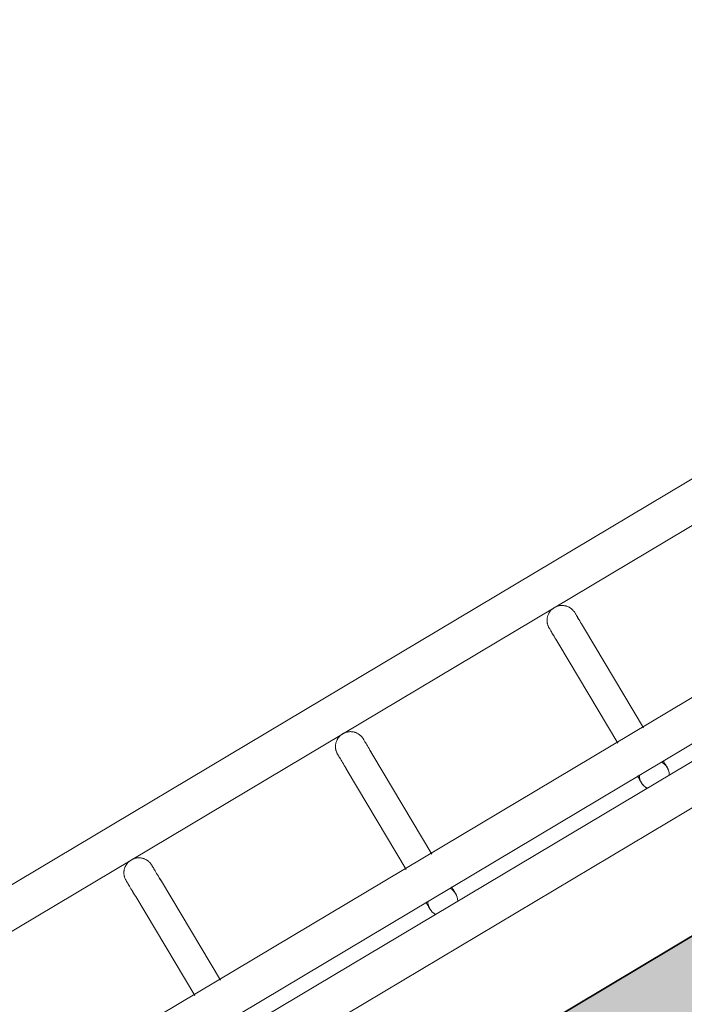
# Model space of a CAD drawing. Header units: metres. Extents: x 127444 to 127966, y 464485 to 464708.
# Tile 64 of 256: x 127918.685 to 127918.818, y 464646.85 to 464647.047. Entities that reach past the tile are written whole.
import ezdxf

# ---------------------------------------------------------------- set-up
doc = ezdxf.new("R2010")
doc.units = ezdxf.units.M
for name, color, linetype, lineweight in [('A-FLOR-HRAL', 11, 'Continuous', 9), ('B-WE-VH-VERHARDING_BETONSTRAATSTEEN-A-200', 8, 'Continuous', 9), ('N-WE-VH-VERHARDING_BETON-A', 252, 'Continuous', 18), ('N-WE-VH-VERHARDING_BETON-G', 252, 'Continuous', 35), ('S-BEAM', 12, 'Continuous', 9)]:
    doc.layers.add(name, color=color, linetype=linetype, lineweight=lineweight)

# ---------------------------------------------------------------- blocks, each defined once
blk = doc.blocks.new('34_22_B_BNP_Hekwerk_Integra_Schuinkort_laag - Integra_Schuin_1000-4860192--2_00_00')
at = {"layer": 'A-FLOR-HRAL'}
for p, q in [((276.71, 47.13), (-1956.09, 47.13)), ((-1956.09, 39.13), (276.71, 39.13)), ((276.98, 9.5), (-1956.09, 9.5)), ((-1956.09, 1.5), (276.98, 1.5)), ((276.98, -1.51), (-1956.09, -1.51)), ((-1956.09, -9.51), (276.98, -9.51))]:
    blk.add_line(p, q, dxfattribs=at)
at = {"layer": 'S-BEAM'}
for p, q in [((-1297.62, 32.34), (-1297.62, 9.25)), ((-1297.62, 32.34), (-1297.62, 9.25)), ((-1297.62, 32.34), (-1297.62, 9.25)), ((-1297.62, 32.34), (-1297.62, 9.25)), ((-1291.62, 9.24), (-1291.62, 32.34)), ((-1291.62, 9.24), (-1291.62, 32.34)), ((-1291.62, 9.24), (-1291.62, 32.34)), ((-1291.62, 9.24), (-1291.62, 32.34)), ((-1248.22, 32.34), (-1248.22, 9.24)), ((-1248.22, 32.34), (-1248.22, 9.24)), ((-1248.22, 32.34), (-1248.22, 9.24)), ((-1248.22, 32.34), (-1248.22, 9.24)), ((-1242.22, 9.24), (-1242.22, 32.34)), ((-1242.22, 9.24), (-1242.22, 32.34)), ((-1242.22, 9.24), (-1242.22, 32.34)), ((-1242.22, 9.24), (-1242.22, 32.34)), ((-1198.82, 32.34), (-1198.82, 9.23)), ((-1198.82, 32.34), (-1198.82, 9.23)), ((-1198.82, 32.34), (-1198.82, 9.23)), ((-1198.82, 32.34), (-1198.82, 9.23)), ((-1192.82, 9.23), (-1192.82, 32.34)), ((-1192.82, 9.23), (-1192.82, 32.34)), ((-1192.82, 9.23), (-1192.82, 32.34)), ((-1192.82, 9.23), (-1192.82, 32.34))]:
    blk.add_line(p, q, dxfattribs=at)
at = {"layer": 'S-BEAM', "flags": 128}
for points in [[(-1297.62, 36.13), (-1297.62, 36.25), (-1297.61, 36.36), (-1297.6, 36.48), (-1297.58, 36.6), (-1297.56, 36.72), (-1297.54, 36.84), (-1297.51, 36.95), (-1297.47, 37.07), (-1297.43, 37.18), (-1297.39, 37.29), (-1297.34, 37.4), (-1297.28, 37.51), (-1297.23, 37.62), (-1297.16, 37.72), (-1297.1, 37.82), (-1297.03, 37.92), (-1296.96, 38.01), (-1296.88, 38.1), (-1296.8, 38.19), (-1296.71, 38.28), (-1296.63, 38.36), (-1296.53, 38.44), (-1296.44, 38.51), (-1296.34, 38.58), (-1296.24, 38.65), (-1296.14, 38.71), (-1296.04, 38.77), (-1295.93, 38.83), (-1295.82, 38.88), (-1295.71, 38.92), (-1295.6, 38.96), (-1295.48, 39), (-1295.37, 39.03), (-1295.25, 39.06), (-1295.13, 39.08), (-1295.01, 39.1), (-1294.89, 39.11), (-1294.78, 39.12), (-1294.66, 39.12), (-1294.54, 39.12), (-1294.42, 39.12), (-1294.3, 39.11), (-1294.18, 39.09), (-1294.06, 39.07), (-1293.94, 39.05), (-1293.82, 39.02), (-1293.71, 38.98), (-1293.6, 38.94), (-1293.48, 38.9), (-1293.37, 38.85), (-1293.27, 38.8), (-1293.16, 38.74), (-1293.06, 38.68), (-1292.96, 38.62), (-1292.86, 38.55), (-1292.76, 38.48), (-1292.67, 38.4), (-1292.58, 38.32), (-1292.49, 38.24), (-1292.41, 38.15), (-1292.33, 38.06), (-1292.26, 37.97), (-1292.18, 37.87), (-1292.12, 37.77), (-1292.05, 37.67), (-1291.99, 37.57), (-1291.94, 37.46), (-1291.89, 37.35), (-1291.84, 37.24), (-1291.8, 37.13), (-1291.76, 37.02), (-1291.72, 36.9), (-1291.7, 36.78), (-1291.67, 36.67), (-1291.65, 36.55), (-1291.64, 36.43), (-1291.63, 36.31), (-1291.62, 36.19), (-1291.62, 36.13)], [(-1297.58, 36.6), (-1297.56, 36.72), (-1297.54, 36.84), (-1297.51, 36.95), (-1297.47, 37.07), (-1297.43, 37.18), (-1297.39, 37.29), (-1297.34, 37.4), (-1297.28, 37.51), (-1297.23, 37.62), (-1297.16, 37.72), (-1297.1, 37.82), (-1297.03, 37.92), (-1296.96, 38.01), (-1296.88, 38.1), (-1296.8, 38.19), (-1296.71, 38.28), (-1296.63, 38.36), (-1296.53, 38.44), (-1296.44, 38.51), (-1296.34, 38.58), (-1296.24, 38.65), (-1296.14, 38.71), (-1296.04, 38.77), (-1295.93, 38.83), (-1295.82, 38.88), (-1295.71, 38.92), (-1295.6, 38.96), (-1295.48, 39), (-1295.37, 39.03), (-1295.25, 39.06), (-1295.13, 39.08), (-1295.01, 39.1), (-1294.89, 39.11), (-1294.78, 39.12), (-1294.66, 39.12), (-1294.54, 39.12), (-1294.42, 39.12), (-1294.3, 39.11), (-1294.18, 39.09), (-1294.06, 39.07), (-1293.94, 39.05), (-1293.82, 39.02), (-1293.71, 38.98), (-1293.6, 38.94), (-1293.48, 38.9), (-1293.37, 38.85), (-1293.27, 38.8), (-1293.16, 38.74), (-1293.06, 38.68), (-1292.96, 38.62), (-1292.86, 38.55), (-1292.76, 38.48), (-1292.67, 38.4), (-1292.58, 38.32), (-1292.49, 38.24), (-1292.41, 38.15), (-1292.33, 38.06), (-1292.26, 37.97), (-1292.18, 37.87), (-1292.12, 37.77), (-1292.05, 37.67), (-1291.99, 37.57), (-1291.94, 37.46), (-1291.89, 37.35), (-1291.84, 37.24), (-1291.8, 37.13), (-1291.76, 37.02), (-1291.72, 36.9), (-1291.7, 36.78), (-1291.67, 36.67), (-1291.65, 36.55), (-1291.64, 36.43), (-1291.63, 36.31), (-1291.62, 36.19), (-1291.62, 36.13)], [(-1248.22, 36.13), (-1248.22, 36.25), (-1248.21, 36.36), (-1248.2, 36.48), (-1248.18, 36.6), (-1248.16, 36.72), (-1248.14, 36.84), (-1248.11, 36.95), (-1248.07, 37.07), (-1248.03, 37.18), (-1247.99, 37.29), (-1247.94, 37.4), (-1247.88, 37.51), (-1247.83, 37.62), (-1247.77, 37.72), (-1247.7, 37.82), (-1247.63, 37.92), (-1247.56, 38.01), (-1247.48, 38.1), (-1247.4, 38.19), (-1247.31, 38.28), (-1247.23, 38.36), (-1247.13, 38.44), (-1247.04, 38.51), (-1246.94, 38.58), (-1246.84, 38.65), (-1246.74, 38.71), (-1246.64, 38.77), (-1246.53, 38.83), (-1246.42, 38.88), (-1246.31, 38.92), (-1246.2, 38.96), (-1246.08, 39), (-1245.97, 39.03), (-1245.85, 39.06), (-1245.73, 39.08), (-1245.61, 39.1), (-1245.5, 39.11), (-1245.38, 39.12), (-1245.26, 39.12), (-1245.14, 39.12), (-1245.02, 39.12), (-1244.9, 39.11), (-1244.78, 39.09), (-1244.66, 39.07), (-1244.54, 39.05), (-1244.43, 39.02), (-1244.31, 38.98), (-1244.2, 38.94), (-1244.08, 38.9), (-1243.97, 38.85), (-1243.87, 38.8), (-1243.76, 38.74), (-1243.66, 38.68), (-1243.56, 38.62), (-1243.46, 38.55), (-1243.36, 38.48), (-1243.27, 38.4), (-1243.18, 38.32), (-1243.09, 38.24), (-1243.01, 38.15), (-1242.93, 38.06), (-1242.86, 37.97), (-1242.78, 37.87), (-1242.72, 37.77), (-1242.65, 37.67), (-1242.59, 37.57), (-1242.54, 37.46), (-1242.49, 37.35), (-1242.44, 37.24), (-1242.4, 37.13), (-1242.36, 37.02), (-1242.33, 36.9), (-1242.3, 36.78), (-1242.27, 36.67), (-1242.25, 36.55), (-1242.24, 36.43), (-1242.23, 36.31), (-1242.22, 36.19), (-1242.22, 36.13)], [(-1248.18, 36.6), (-1248.16, 36.72), (-1248.14, 36.84), (-1248.11, 36.95), (-1248.07, 37.07), (-1248.03, 37.18), (-1247.99, 37.29), (-1247.94, 37.4), (-1247.88, 37.51), (-1247.83, 37.62), (-1247.77, 37.72), (-1247.7, 37.82), (-1247.63, 37.92), (-1247.56, 38.01), (-1247.48, 38.1), (-1247.4, 38.19), (-1247.31, 38.28), (-1247.23, 38.36), (-1247.13, 38.44), (-1247.04, 38.51), (-1246.94, 38.58), (-1246.84, 38.65), (-1246.74, 38.71), (-1246.64, 38.77), (-1246.53, 38.83), (-1246.42, 38.88), (-1246.31, 38.92), (-1246.2, 38.96), (-1246.08, 39), (-1245.97, 39.03), (-1245.85, 39.06), (-1245.73, 39.08), (-1245.61, 39.1), (-1245.5, 39.11), (-1245.38, 39.12), (-1245.26, 39.12), (-1245.14, 39.12), (-1245.02, 39.12), (-1244.9, 39.11), (-1244.78, 39.09), (-1244.66, 39.07), (-1244.54, 39.05), (-1244.43, 39.02), (-1244.31, 38.98), (-1244.2, 38.94), (-1244.08, 38.9), (-1243.97, 38.85), (-1243.87, 38.8), (-1243.76, 38.74), (-1243.66, 38.68), (-1243.56, 38.62), (-1243.46, 38.55), (-1243.36, 38.48), (-1243.27, 38.4), (-1243.18, 38.32), (-1243.09, 38.24), (-1243.01, 38.15), (-1242.93, 38.06), (-1242.86, 37.97), (-1242.78, 37.87), (-1242.72, 37.77), (-1242.65, 37.67), (-1242.59, 37.57), (-1242.54, 37.46), (-1242.49, 37.35), (-1242.44, 37.24), (-1242.4, 37.13), (-1242.36, 37.02), (-1242.33, 36.9), (-1242.3, 36.78), (-1242.27, 36.67), (-1242.25, 36.55), (-1242.24, 36.43), (-1242.23, 36.31), (-1242.22, 36.19), (-1242.22, 36.13)], [(-1198.82, 36.13), (-1198.82, 36.25), (-1198.81, 36.36), (-1198.8, 36.48), (-1198.79, 36.6), (-1198.76, 36.72), (-1198.74, 36.84), (-1198.71, 36.95), (-1198.67, 37.07), (-1198.63, 37.18), (-1198.59, 37.29), (-1198.54, 37.4), (-1198.48, 37.51), (-1198.43, 37.62), (-1198.37, 37.72), (-1198.3, 37.82), (-1198.23, 37.92), (-1198.16, 38.01), (-1198.08, 38.1), (-1198, 38.19), (-1197.91, 38.28), (-1197.83, 38.36), (-1197.74, 38.44), (-1197.64, 38.51), (-1197.54, 38.58), (-1197.44, 38.65), (-1197.34, 38.71), (-1197.24, 38.77), (-1197.13, 38.83), (-1197.02, 38.88), (-1196.91, 38.92), (-1196.8, 38.96), (-1196.68, 39), (-1196.57, 39.03), (-1196.45, 39.06), (-1196.33, 39.08), (-1196.22, 39.1), (-1196.1, 39.11), (-1195.98, 39.12), (-1195.86, 39.12), (-1195.74, 39.12), (-1195.62, 39.12), (-1195.5, 39.11), (-1195.38, 39.09), (-1195.26, 39.07), (-1195.14, 39.05), (-1195.03, 39.02), (-1194.91, 38.98), (-1194.8, 38.94), (-1194.69, 38.9), (-1194.58, 38.85), (-1194.47, 38.8), (-1194.36, 38.74), (-1194.26, 38.68), (-1194.16, 38.62), (-1194.06, 38.55), (-1193.96, 38.48), (-1193.87, 38.4), (-1193.78, 38.32), (-1193.69, 38.24), (-1193.61, 38.15), (-1193.53, 38.06), (-1193.46, 37.97), (-1193.38, 37.87), (-1193.32, 37.77), (-1193.25, 37.67), (-1193.19, 37.57), (-1193.14, 37.46), (-1193.09, 37.35), (-1193.04, 37.24), (-1193, 37.13), (-1192.96, 37.02), (-1192.93, 36.9), (-1192.9, 36.78), (-1192.87, 36.67), (-1192.85, 36.55), (-1192.84, 36.43), (-1192.83, 36.31), (-1192.82, 36.19), (-1192.82, 36.13)], [(-1198.79, 36.6), (-1198.76, 36.72), (-1198.74, 36.84), (-1198.71, 36.95), (-1198.67, 37.07), (-1198.63, 37.18), (-1198.59, 37.29), (-1198.54, 37.4), (-1198.48, 37.51), (-1198.43, 37.62), (-1198.37, 37.72), (-1198.3, 37.82), (-1198.23, 37.92), (-1198.16, 38.01), (-1198.08, 38.1), (-1198, 38.19), (-1197.91, 38.28), (-1197.83, 38.36), (-1197.74, 38.44), (-1197.64, 38.51), (-1197.54, 38.58), (-1197.44, 38.65), (-1197.34, 38.71), (-1197.24, 38.77), (-1197.13, 38.83), (-1197.02, 38.88), (-1196.91, 38.92), (-1196.8, 38.96), (-1196.68, 39), (-1196.57, 39.03), (-1196.45, 39.06), (-1196.33, 39.08), (-1196.22, 39.1), (-1196.1, 39.11), (-1195.98, 39.12), (-1195.86, 39.12), (-1195.74, 39.12), (-1195.62, 39.12), (-1195.5, 39.11), (-1195.38, 39.09), (-1195.26, 39.07), (-1195.14, 39.05), (-1195.03, 39.02), (-1194.91, 38.98), (-1194.8, 38.94), (-1194.69, 38.9), (-1194.58, 38.85), (-1194.47, 38.8), (-1194.36, 38.74), (-1194.26, 38.68), (-1194.16, 38.62), (-1194.06, 38.55), (-1193.96, 38.48), (-1193.87, 38.4), (-1193.78, 38.32), (-1193.69, 38.24), (-1193.61, 38.15), (-1193.53, 38.06), (-1193.46, 37.97), (-1193.38, 37.87), (-1193.32, 37.77), (-1193.25, 37.67), (-1193.19, 37.57), (-1193.14, 37.46), (-1193.09, 37.35), (-1193.04, 37.24), (-1193, 37.13), (-1192.96, 37.02), (-1192.93, 36.9), (-1192.9, 36.78), (-1192.87, 36.67), (-1192.85, 36.55), (-1192.84, 36.43), (-1192.83, 36.31), (-1192.82, 36.19), (-1192.82, 36.13)], [(-1297.62, 32.34), (-1297.62, 32.75), (-1297.62, 33.15), (-1297.62, 33.52), (-1297.62, 33.87), (-1297.62, 34.2), (-1297.62, 34.5), (-1297.62, 34.78), (-1297.62, 35.03), (-1297.62, 35.26), (-1297.62, 35.46), (-1297.62, 35.64), (-1297.62, 35.78), (-1297.62, 35.91), (-1297.62, 36), (-1297.62, 36.07), (-1297.62, 36.11), (-1297.62, 36.13)], [(-1297.62, 36.13), (-1297.62, 36.11), (-1297.62, 36.07), (-1297.62, 36), (-1297.62, 35.91), (-1297.62, 35.79), (-1297.62, 35.64), (-1297.62, 35.46), (-1297.62, 35.26), (-1297.62, 35.04), (-1297.62, 34.78), (-1297.62, 34.51), (-1297.62, 34.2), (-1297.62, 33.88), (-1297.62, 33.53), (-1297.62, 33.16), (-1297.62, 32.76), (-1297.62, 32.34), (-1297.62, 32.34)], [(-1291.62, 32.34), (-1291.62, 32.75), (-1291.62, 33.15), (-1291.62, 33.52), (-1291.62, 33.87), (-1291.62, 34.2), (-1291.62, 34.5), (-1291.62, 34.78), (-1291.62, 35.03), (-1291.62, 35.26), (-1291.62, 35.46), (-1291.62, 35.64), (-1291.62, 35.78), (-1291.62, 35.91), (-1291.62, 36), (-1291.62, 36.07), (-1291.62, 36.11), (-1291.62, 36.13)], [(-1291.62, 36.13), (-1291.62, 36.11), (-1291.62, 36.07), (-1291.62, 36), (-1291.62, 35.91), (-1291.62, 35.79), (-1291.62, 35.64), (-1291.62, 35.46), (-1291.62, 35.26), (-1291.62, 35.04), (-1291.62, 34.78), (-1291.62, 34.51), (-1291.62, 34.2), (-1291.62, 33.88), (-1291.62, 33.53), (-1291.62, 33.16), (-1291.62, 32.76), (-1291.62, 32.34), (-1291.62, 32.34)], [(-1291.62, 33.52), (-1291.62, 33.87), (-1291.62, 34.2), (-1291.62, 34.5), (-1291.62, 34.78), (-1291.62, 35.03), (-1291.62, 35.26), (-1291.62, 35.46), (-1291.62, 35.64), (-1291.62, 35.78), (-1291.62, 35.91), (-1291.62, 36), (-1291.62, 36.07), (-1291.62, 36.11), (-1291.62, 36.13)], [(-1291.62, 36.13), (-1291.62, 36.11), (-1291.62, 36.07), (-1291.62, 36), (-1291.62, 35.91), (-1291.62, 35.79), (-1291.62, 35.64), (-1291.62, 35.46), (-1291.62, 35.26), (-1291.62, 35.04), (-1291.62, 34.78), (-1291.62, 34.51), (-1291.62, 34.2), (-1291.62, 33.88), (-1291.62, 33.53)], [(-1248.22, 32.34), (-1248.22, 32.75), (-1248.22, 33.15), (-1248.22, 33.52), (-1248.22, 33.87), (-1248.22, 34.2), (-1248.22, 34.5), (-1248.22, 34.78), (-1248.22, 35.03), (-1248.22, 35.26), (-1248.22, 35.46), (-1248.22, 35.64), (-1248.22, 35.78), (-1248.22, 35.91), (-1248.22, 36), (-1248.22, 36.07), (-1248.22, 36.11), (-1248.22, 36.13)], [(-1248.22, 36.13), (-1248.22, 36.11), (-1248.22, 36.07), (-1248.22, 36), (-1248.22, 35.91), (-1248.22, 35.79), (-1248.22, 35.64), (-1248.22, 35.46), (-1248.22, 35.26), (-1248.22, 35.04), (-1248.22, 34.78), (-1248.22, 34.51), (-1248.22, 34.2), (-1248.22, 33.88), (-1248.22, 33.53), (-1248.22, 33.16), (-1248.22, 32.76), (-1248.22, 32.34), (-1248.22, 32.34)], [(-1242.22, 32.34), (-1242.22, 32.75), (-1242.22, 33.15), (-1242.22, 33.52), (-1242.22, 33.87), (-1242.22, 34.2), (-1242.22, 34.5), (-1242.22, 34.78), (-1242.22, 35.03), (-1242.22, 35.26), (-1242.22, 35.46), (-1242.22, 35.64), (-1242.22, 35.78), (-1242.22, 35.91), (-1242.22, 36), (-1242.22, 36.07), (-1242.22, 36.11), (-1242.22, 36.13)], [(-1242.22, 36.13), (-1242.22, 36.11), (-1242.22, 36.07), (-1242.22, 36), (-1242.22, 35.91), (-1242.22, 35.79), (-1242.22, 35.64), (-1242.22, 35.46), (-1242.22, 35.26), (-1242.22, 35.04), (-1242.22, 34.78), (-1242.22, 34.51), (-1242.22, 34.2), (-1242.22, 33.88), (-1242.22, 33.53), (-1242.22, 33.16), (-1242.22, 32.76), (-1242.22, 32.34), (-1242.22, 32.34)], [(-1242.22, 33.52), (-1242.22, 33.87), (-1242.22, 34.2), (-1242.22, 34.5), (-1242.22, 34.78), (-1242.22, 35.03), (-1242.22, 35.26), (-1242.22, 35.46), (-1242.22, 35.64), (-1242.22, 35.78), (-1242.22, 35.91), (-1242.22, 36), (-1242.22, 36.07), (-1242.22, 36.11), (-1242.22, 36.13)], [(-1242.22, 36.13), (-1242.22, 36.11), (-1242.22, 36.07), (-1242.22, 36), (-1242.22, 35.91), (-1242.22, 35.79), (-1242.22, 35.64), (-1242.22, 35.46), (-1242.22, 35.26), (-1242.22, 35.04), (-1242.22, 34.78), (-1242.22, 34.51), (-1242.22, 34.2), (-1242.22, 33.88), (-1242.22, 33.53)], [(-1198.82, 32.34), (-1198.82, 32.75), (-1198.82, 33.15), (-1198.82, 33.52), (-1198.82, 33.87), (-1198.82, 34.2), (-1198.82, 34.5), (-1198.82, 34.78), (-1198.82, 35.03), (-1198.82, 35.26), (-1198.82, 35.46), (-1198.82, 35.64), (-1198.82, 35.78), (-1198.82, 35.91), (-1198.82, 36), (-1198.82, 36.07), (-1198.82, 36.11), (-1198.82, 36.13)], [(-1198.82, 36.13), (-1198.82, 36.11), (-1198.82, 36.07), (-1198.82, 36), (-1198.82, 35.91), (-1198.82, 35.79), (-1198.82, 35.64), (-1198.82, 35.46), (-1198.82, 35.26), (-1198.82, 35.04), (-1198.82, 34.78), (-1198.82, 34.51), (-1198.82, 34.2), (-1198.82, 33.88), (-1198.82, 33.53), (-1198.82, 33.16), (-1198.82, 32.76), (-1198.82, 32.34), (-1198.82, 32.34)], [(-1192.82, 32.34), (-1192.82, 32.75), (-1192.82, 33.15), (-1192.82, 33.52), (-1192.82, 33.87), (-1192.82, 34.2), (-1192.82, 34.5), (-1192.82, 34.78), (-1192.82, 35.03), (-1192.82, 35.26), (-1192.82, 35.46), (-1192.82, 35.64), (-1192.82, 35.78), (-1192.82, 35.91), (-1192.82, 36), (-1192.82, 36.07), (-1192.82, 36.11), (-1192.82, 36.13)], [(-1192.82, 36.13), (-1192.82, 36.11), (-1192.82, 36.07), (-1192.82, 36), (-1192.82, 35.91), (-1192.82, 35.79), (-1192.82, 35.64), (-1192.82, 35.46), (-1192.82, 35.26), (-1192.82, 35.04), (-1192.82, 34.78), (-1192.82, 34.51), (-1192.82, 34.2), (-1192.82, 33.88), (-1192.82, 33.53), (-1192.82, 33.16), (-1192.82, 32.76), (-1192.82, 32.34), (-1192.82, 32.34)], [(-1192.82, 33.52), (-1192.82, 33.87), (-1192.82, 34.2), (-1192.82, 34.5), (-1192.82, 34.78), (-1192.82, 35.03), (-1192.82, 35.26), (-1192.82, 35.46), (-1192.82, 35.64), (-1192.82, 35.78), (-1192.82, 35.91), (-1192.82, 36), (-1192.82, 36.07), (-1192.82, 36.11), (-1192.82, 36.13)], [(-1192.82, 36.13), (-1192.82, 36.11), (-1192.82, 36.07), (-1192.82, 36), (-1192.82, 35.91), (-1192.82, 35.79), (-1192.82, 35.64), (-1192.82, 35.46), (-1192.82, 35.26), (-1192.82, 35.04), (-1192.82, 34.78), (-1192.82, 34.51), (-1192.82, 34.2), (-1192.82, 33.88), (-1192.82, 33.53)], [(-1297.62, 32.34), (-1297.62, 32.75), (-1297.62, 33.15), (-1297.62, 33.52), (-1297.62, 33.87), (-1297.62, 34.2)], [(-1297.62, 34.2), (-1297.62, 33.88), (-1297.62, 33.53), (-1297.62, 33.16), (-1297.62, 32.76), (-1297.62, 32.34), (-1297.62, 32.34)], [(-1248.22, 32.34), (-1248.22, 32.75), (-1248.22, 33.15), (-1248.22, 33.52), (-1248.22, 33.87), (-1248.22, 34.2)], [(-1248.22, 34.2), (-1248.22, 33.88), (-1248.22, 33.53), (-1248.22, 33.16), (-1248.22, 32.76), (-1248.22, 32.34), (-1248.22, 32.34)], [(-1198.82, 32.34), (-1198.82, 32.75), (-1198.82, 33.15), (-1198.82, 33.52), (-1198.82, 33.87), (-1198.82, 34.2)], [(-1198.82, 34.2), (-1198.82, 33.88), (-1198.82, 33.53), (-1198.82, 33.16), (-1198.82, 32.76), (-1198.82, 32.34), (-1198.82, 32.34)], [(-1248.22, 1.58), (-1248.22, 1.38), (-1248.22, 1.19), (-1248.22, 1.02), (-1248.22, 0.86), (-1248.22, 0.71), (-1248.22, 0.58), (-1248.22, 0.46), (-1248.22, 0.35), (-1248.22, 0.26), (-1248.22, 0.18), (-1248.22, 0.12), (-1248.22, 0.07), (-1248.22, 0.03), (-1248.22, 0.01), (-1248.22, 0)], [(-1248.22, 1.58), (-1248.22, 1.38), (-1248.22, 1.19), (-1248.22, 1.02), (-1248.22, 0.86), (-1248.22, 0.71), (-1248.22, 0.58), (-1248.22, 0.46), (-1248.22, 0.35), (-1248.22, 0.26), (-1248.22, 0.18), (-1248.22, 0.12), (-1248.22, 0.07), (-1248.22, 0.03), (-1248.22, 0.01), (-1248.22, 0)], [(-1248.22, 0), (-1248.22, 0.01), (-1248.22, 0.03), (-1248.22, 0.06), (-1248.22, 0.11), (-1248.22, 0.18), (-1248.22, 0.26), (-1248.22, 0.35), (-1248.22, 0.46), (-1248.22, 0.58), (-1248.22, 0.71), (-1248.22, 0.86), (-1248.22, 1.02), (-1248.22, 1.19), (-1248.22, 1.37), (-1248.22, 1.57)], [(-1248.22, 0), (-1248.22, 0.01), (-1248.22, 0.03), (-1248.22, 0.06), (-1248.22, 0.11), (-1248.22, 0.18), (-1248.22, 0.26), (-1248.22, 0.35), (-1248.22, 0.46), (-1248.22, 0.58), (-1248.22, 0.71), (-1248.22, 0.86), (-1248.22, 1.02), (-1248.22, 1.19), (-1248.22, 1.37), (-1248.22, 1.57)], [(-1248.17, -0.54), (-1248.19, -0.42), (-1248.21, -0.3), (-1248.22, -0.18), (-1248.22, -0.06), (-1248.22, 0)], [(-1248.17, -0.54), (-1248.19, -0.42), (-1248.21, -0.3), (-1248.22, -0.18), (-1248.22, -0.06), (-1248.22, 0)], [(-1242.22, 0), (-1242.23, -0.12), (-1242.23, -0.24), (-1242.24, -0.36), (-1242.26, -0.48), (-1242.28, -0.6)], [(-1242.22, 0), (-1242.23, -0.12), (-1242.23, -0.24), (-1242.24, -0.36), (-1242.26, -0.48), (-1242.28, -0.6)], [(-1242.22, 1.58), (-1242.22, 1.38), (-1242.22, 1.19), (-1242.22, 1.02), (-1242.22, 0.86), (-1242.22, 0.71), (-1242.22, 0.58), (-1242.22, 0.46), (-1242.22, 0.35), (-1242.22, 0.26), (-1242.22, 0.18), (-1242.22, 0.12), (-1242.22, 0.07), (-1242.22, 0.03), (-1242.22, 0.01), (-1242.22, 0)], [(-1242.22, 1.58), (-1242.22, 1.38), (-1242.22, 1.19), (-1242.22, 1.02), (-1242.22, 0.86), (-1242.22, 0.71), (-1242.22, 0.58), (-1242.22, 0.46), (-1242.22, 0.35), (-1242.22, 0.26), (-1242.22, 0.18), (-1242.22, 0.12), (-1242.22, 0.07), (-1242.22, 0.03), (-1242.22, 0.01), (-1242.22, 0)], [(-1242.22, 0), (-1242.22, 0.01), (-1242.22, 0.03), (-1242.22, 0.06), (-1242.22, 0.11), (-1242.22, 0.18), (-1242.22, 0.26), (-1242.22, 0.35), (-1242.22, 0.46), (-1242.22, 0.58), (-1242.22, 0.71), (-1242.22, 0.86), (-1242.22, 1.02), (-1242.22, 1.19), (-1242.22, 1.37), (-1242.22, 1.57)], [(-1242.22, 0), (-1242.22, 0.01), (-1242.22, 0.03), (-1242.22, 0.06), (-1242.22, 0.11), (-1242.22, 0.18), (-1242.22, 0.26), (-1242.22, 0.35), (-1242.22, 0.46), (-1242.22, 0.58), (-1242.22, 0.71), (-1242.22, 0.86), (-1242.22, 1.02), (-1242.22, 1.19), (-1242.22, 1.37), (-1242.22, 1.57)], [(-1198.82, 1.58), (-1198.82, 1.38), (-1198.82, 1.19), (-1198.82, 1.02), (-1198.82, 0.86), (-1198.82, 0.71), (-1198.82, 0.58), (-1198.82, 0.46), (-1198.82, 0.35), (-1198.82, 0.26), (-1198.82, 0.18), (-1198.82, 0.12), (-1198.82, 0.07), (-1198.82, 0.03), (-1198.82, 0.01), (-1198.82, 0)], [(-1198.82, 1.58), (-1198.82, 1.38), (-1198.82, 1.19), (-1198.82, 1.02), (-1198.82, 0.86), (-1198.82, 0.71), (-1198.82, 0.58), (-1198.82, 0.46), (-1198.82, 0.35), (-1198.82, 0.26), (-1198.82, 0.18), (-1198.82, 0.12), (-1198.82, 0.07), (-1198.82, 0.03), (-1198.82, 0.01), (-1198.82, 0)], [(-1198.82, 0), (-1198.82, 0.01), (-1198.82, 0.03), (-1198.82, 0.06), (-1198.82, 0.11), (-1198.82, 0.18), (-1198.82, 0.26), (-1198.82, 0.35), (-1198.82, 0.46), (-1198.82, 0.58), (-1198.82, 0.71), (-1198.82, 0.86), (-1198.82, 1.02), (-1198.82, 1.19), (-1198.82, 1.37), (-1198.82, 1.57)], [(-1198.82, 0), (-1198.82, 0.01), (-1198.82, 0.03), (-1198.82, 0.06), (-1198.82, 0.11), (-1198.82, 0.18), (-1198.82, 0.26), (-1198.82, 0.35), (-1198.82, 0.46), (-1198.82, 0.58), (-1198.82, 0.71), (-1198.82, 0.86), (-1198.82, 1.02), (-1198.82, 1.19), (-1198.82, 1.37), (-1198.82, 1.57)], [(-1198.77, -0.54), (-1198.79, -0.42), (-1198.81, -0.3), (-1198.82, -0.18), (-1198.82, -0.06), (-1198.82, 0)], [(-1198.77, -0.54), (-1198.79, -0.42), (-1198.81, -0.3), (-1198.82, -0.18), (-1198.82, -0.06), (-1198.82, 0)], [(-1192.82, 0), (-1192.83, -0.12), (-1192.83, -0.24), (-1192.85, -0.36), (-1192.86, -0.48), (-1192.88, -0.6)], [(-1192.82, 0), (-1192.83, -0.12), (-1192.83, -0.24), (-1192.85, -0.36), (-1192.86, -0.48), (-1192.88, -0.6)], [(-1192.82, 1.58), (-1192.82, 1.38), (-1192.82, 1.19), (-1192.82, 1.02), (-1192.82, 0.86), (-1192.82, 0.71), (-1192.82, 0.58), (-1192.82, 0.46), (-1192.82, 0.35), (-1192.82, 0.26), (-1192.82, 0.18), (-1192.82, 0.12), (-1192.82, 0.07), (-1192.82, 0.03), (-1192.82, 0.01), (-1192.82, 0)], [(-1192.82, 1.58), (-1192.82, 1.38), (-1192.82, 1.19), (-1192.82, 1.02), (-1192.82, 0.86), (-1192.82, 0.71), (-1192.82, 0.58), (-1192.82, 0.46), (-1192.82, 0.35), (-1192.82, 0.26), (-1192.82, 0.18), (-1192.82, 0.12), (-1192.82, 0.07), (-1192.82, 0.03), (-1192.82, 0.01), (-1192.82, 0)], [(-1192.82, 0), (-1192.82, 0.01), (-1192.82, 0.03), (-1192.82, 0.06), (-1192.82, 0.11), (-1192.82, 0.18), (-1192.82, 0.26), (-1192.82, 0.35), (-1192.82, 0.46), (-1192.82, 0.58), (-1192.82, 0.71), (-1192.82, 0.86), (-1192.82, 1.02), (-1192.82, 1.19), (-1192.82, 1.37), (-1192.82, 1.57)], [(-1192.82, 0), (-1192.82, 0.01), (-1192.82, 0.03), (-1192.82, 0.06), (-1192.82, 0.11), (-1192.82, 0.18), (-1192.82, 0.26), (-1192.82, 0.35), (-1192.82, 0.46), (-1192.82, 0.58), (-1192.82, 0.71), (-1192.82, 0.86), (-1192.82, 1.02), (-1192.82, 1.19), (-1192.82, 1.37), (-1192.82, 1.57)], [(-1247.79, -1.55), (-1247.85, -1.44), (-1247.91, -1.34), (-1247.96, -1.23)], [(-1247.79, -1.55), (-1247.85, -1.44), (-1247.91, -1.34), (-1247.96, -1.23)], [(-1198.39, -1.55), (-1198.45, -1.44), (-1198.51, -1.34), (-1198.56, -1.23)], [(-1198.39, -1.55), (-1198.45, -1.44), (-1198.51, -1.34), (-1198.56, -1.23)]]:
    blk.add_lwpolyline(points, dxfattribs=at)
at = {"layer": 'S-BEAM'}
for centre, start, end in [((-1245.22, 0), 150, 180), ((-1245.22, 0), 165, 180), ((-1245.22, 0), 180, 210), ((-1245.22, 0), 180, 195), ((-1245.22, 0), 0, 30), ((-1245.22, 0), 330, 0), ((-1245.22, 0), 0, 15), ((-1245.22, 0), 345, 0), ((-1195.82, 0), 150, 180), ((-1195.82, 0), 165, 180), ((-1195.82, 0), 180, 210), ((-1195.82, 0), 180, 195), ((-1195.82, 0), 0, 30), ((-1195.82, 0), 330, 0), ((-1195.82, 0), 0, 15), ((-1195.82, 0), 345, 0)]:
    blk.add_arc(centre, 3, start, end, dxfattribs=at)

msp = doc.modelspace()

# ---------------------------------------------------------------- hatches: boundary and pattern name
at = {"layer": 'B-WE-VH-VERHARDING_BETONSTRAATSTEEN-A-200'}
h = msp.add_hatch(dxfattribs=at)
h.set_pattern_fill('AVH-BSS_KEIFORMAAT_ELLEBOOG-SO', color=256, angle=1, pattern_type=2)
h.set_pattern_definition([(31.81611, (127908.58607, 464613.06392), (0.03386772, 0.14457862), [0.315, -0.105]), (301.81611, (127908.47536, 464613.24236), (0.03386772, 0.14457862), [0.315, -0.105])])
h.paths.add_polyline_path([(127940.57923, 464651.66311), (127937.65926, 464649.92134), (127938.01786, 464649.32017), (127940.93783, 464651.06194)], flags=16)
h.paths.add_polyline_path([(127944.2228, 464653.02142), (127943.8642, 464653.62259), (127940.94423, 464651.88083), (127941.30283, 464651.27966)], flags=16)
edge = h.paths.add_edge_path(flags=16)
edge.add_arc((127917.88105, 464700.47107), 0.4, 30.8149, 210.8149)
edge.add_line((127917.53752, 464700.26616), (127921.37951, 464693.82496))
edge.add_arc((127921.72304, 464694.02987), 0.4, 210.8149, 390.8149)
edge.add_line((127922.06657, 464694.23477), (127918.22458, 464700.67597))
edge = h.paths.add_edge_path()
edge.add_line((127929.24995, 464697.53579), (127928.80329, 464697.26935))
edge.add_line((127928.80329, 464697.26935), (127928.62665, 464697.56548))
edge.add_line((127928.62665, 464697.56548), (127924.41416, 464695.05272))
edge.add_line((127924.41416, 464695.05272), (127919.91876, 464702.589))
edge.add_arc((127922.49521, 464704.12585), 3, 146.6578, 210.81611, ccw=False)
edge.add_line((127919.989, 464705.77476), (127913.63025, 464701.98178))
edge.add_arc((127913.33915, 464701.57526), 0.5, 30.8162, 54.3942, ccw=False)
edge.add_line((127913.76856, 464701.8314), (127919.60859, 464692.04091))
edge.add_arc((127919.17411, 464691.7839), 0.50481, -52.9525, 30.6058, ccw=False)
edge.add_line((127919.47824, 464691.381), (127915.65218, 464689.09885))
edge.add_line((127915.65218, 464689.09885), (127916.2004, 464688.17979))
edge.add_line((127916.2004, 464688.17979), (127915.59923, 464687.82119))
edge.add_line((127915.59923, 464687.82119), (127915.05101, 464688.74026))
edge.add_line((127915.05101, 464688.74026), (127913.20424, 464687.63872))
edge.add_line((127913.20424, 464687.63872), (127914.89256, 464684.76207))
edge.add_line((127914.89256, 464684.76207), (127915.59184, 464684.79392))
edge.add_line((127915.59184, 464684.79392), (127915.63332, 464683.88302))
edge.add_line((127915.63332, 464683.88302), (127917.341, 464684.90122))
edge.add_line((127917.341, 464684.90122), (127916.77749, 464685.84591))
edge.add_line((127916.77749, 464685.84591), (127917.37866, 464686.20451))
edge.add_line((127917.37866, 464686.20451), (127918.50568, 464684.31512))
edge.add_line((127918.50568, 464684.31512), (127917.90451, 464683.95652))
edge.add_line((127917.90451, 464683.95652), (127919.08277, 464681.98124))
edge.add_line((127919.08277, 464681.98124), (127919.68394, 464682.33984))
edge.add_line((127919.68394, 464682.33984), (127921.4257, 464679.41987))
edge.add_line((127921.4257, 464679.41987), (127920.82453, 464679.06127))
edge.add_line((127920.82453, 464679.06127), (127922.00279, 464677.08599))
edge.add_line((127922.00279, 464677.08599), (127922.60396, 464677.44459))
edge.add_line((127922.60396, 464677.44459), (127923.73098, 464675.5552))
edge.add_line((127923.73098, 464675.5552), (127923.12981, 464675.1966))
edge.add_line((127923.12981, 464675.1966), (127924.61544, 464672.70603))
edge.add_line((127924.61544, 464672.70603), (127925.21661, 464673.06463))
edge.add_line((127925.21661, 464673.06463), (127926.34363, 464671.17523))
edge.add_line((127926.34363, 464671.17523), (127927.82926, 464668.68467))
edge.add_line((127927.82926, 464668.68467), (127928.95628, 464666.79527))
edge.add_line((127928.95628, 464666.79527), (127930.44191, 464664.30471))
edge.add_line((127930.44191, 464664.30471), (127931.56893, 464662.41531))
edge.add_line((127931.56893, 464662.41531), (127930.96776, 464662.05671))
edge.add_line((127930.96776, 464662.05671), (127932.45339, 464659.56615))
edge.add_line((127932.45339, 464659.56615), (127933.05456, 464659.92475))
edge.add_line((127933.05456, 464659.92475), (127934.18159, 464658.03535))
edge.add_line((127934.18159, 464658.03535), (127933.58041, 464657.67675))
edge.add_line((127933.58041, 464657.67675), (127933.90059, 464657.13999))
edge.add_line((127933.90059, 464657.13999), (127935.47222, 464658.07747))
edge.add_line((127935.47222, 464658.07747), (127936.59925, 464656.18808))
edge.add_line((127936.59925, 464656.18808), (127934.70986, 464655.06105))
edge.add_line((127934.70986, 464655.06105), (127933.96704, 464656.30634))
edge.add_line((127933.96704, 464656.30634), (127931.26177, 464654.69264))
edge.add_line((127931.26177, 464654.69264), (127931.62037, 464654.09147))
edge.add_line((127931.62037, 464654.09147), (127931.0192, 464653.73287))
edge.add_line((127931.0192, 464653.73287), (127930.66068, 464654.33409))
edge.add_line((127930.66068, 464654.33409), (127926.95213, 464652.12194))
edge.add_line((127926.95213, 464652.12194), (127930.18506, 464645.46298))
edge.add_line((127930.18506, 464645.46298), (127936.19927, 464649.05046))
edge.add_line((127936.19927, 464649.05046), (127936.55787, 464648.44929))
edge.add_line((127936.55787, 464648.44929), (127921.0133, 464639.17694))
edge.add_line((127921.0133, 464639.17694), (127920.84681, 464639.45605))
edge.add_line((127920.84681, 464639.45605), (127918.35625, 464637.97043))
edge.add_line((127918.35625, 464637.97043), (127918.90695, 464637.0472))
edge.add_line((127918.90695, 464637.0472), (127917.01756, 464635.92018))
edge.add_line((127917.01756, 464635.92018), (127916.46685, 464636.8434))
edge.add_line((127916.46685, 464636.8434), (127913.97628, 464635.35778))
edge.add_line((127913.97628, 464635.35778), (127914.14278, 464635.07866))
edge.add_line((127914.14278, 464635.07866), (127912.25338, 464633.95164))
edge.add_line((127912.25338, 464633.95164), (127915.11458, 464629.155))
edge.add_line((127915.11458, 464629.155), (127902.72187, 464621.76273))
edge.add_line((127902.72187, 464621.76273), (127903.5901, 464620.30719))
edge.add_line((127903.5901, 464620.30719), (127904.08821, 464620.60432))
edge.add_line((127904.08821, 464620.60432), (127904.44681, 464620.00315))
edge.add_line((127904.44681, 464620.00315), (127903.9487, 464619.70602))
edge.add_line((127903.9487, 464619.70602), (127905.69046, 464616.78605))
edge.add_line((127905.69046, 464616.78605), (127906.18858, 464617.08317))
edge.add_line((127906.18858, 464617.08317), (127906.54718, 464616.482))
edge.add_line((127906.54718, 464616.482), (127906.04906, 464616.18488))
edge.add_line((127906.04906, 464616.18488), (127907.79083, 464613.2649))
edge.add_line((127907.79083, 464613.2649), (127908.28894, 464613.56203))
edge.add_line((127908.28894, 464613.56203), (127908.58607, 464613.06392))
edge.add_line((127908.58607, 464613.06392), (127911.67781, 464614.90814))
edge.add_line((127911.67781, 464614.90814), (127911.38068, 464615.40625))
edge.add_line((127911.38068, 464615.40625), (127922.07294, 464621.78419))
edge.add_line((127922.07294, 464621.78419), (127922.37006, 464621.28608))
edge.add_line((127922.37006, 464621.28608), (127924.86063, 464622.7717))
edge.add_line((127924.86063, 464622.7717), (127924.5635, 464623.26982))
edge.add_line((127924.5635, 464623.26982), (127926.4529, 464624.39684))
edge.add_line((127926.4529, 464624.39684), (127926.75002, 464623.89873))
edge.add_line((127926.75002, 464623.89873), (127929.24059, 464625.38436))
edge.add_line((127929.24059, 464625.38436), (127928.94347, 464625.88247))
edge.add_line((127928.94347, 464625.88247), (127930.83286, 464627.00949))
edge.add_line((127930.83286, 464627.00949), (127931.12999, 464626.51138))
edge.add_line((127931.12999, 464626.51138), (127933.62055, 464627.99701))
edge.add_line((127933.62055, 464627.99701), (127933.32343, 464628.49512))
edge.add_line((127933.32343, 464628.49512), (127935.21282, 464629.62214))
edge.add_line((127935.21282, 464629.62214), (127935.50995, 464629.12403))
edge.add_line((127935.50995, 464629.12403), (127938.00051, 464630.60966))
edge.add_line((127938.00051, 464630.60966), (127937.96978, 464630.66119))
edge.add_line((127937.96978, 464630.66119), (127938.61389, 464631.0454))
edge.add_line((127938.61389, 464631.0454), (127938.3475, 464631.49198))
edge.add_line((127938.3475, 464631.49198), (127938.94867, 464631.85058))
edge.add_line((127938.94867, 464631.85058), (127939.21506, 464631.404))
edge.add_line((127939.21506, 464631.404), (127942.99385, 464633.65805))
edge.add_line((127942.99385, 464633.65805), (127942.72746, 464634.10463))
edge.add_line((127942.72746, 464634.10463), (127943.32863, 464634.46323))
edge.add_line((127943.32863, 464634.46323), (127943.59502, 464634.01665))
edge.add_line((127943.59502, 464634.01665), (127947.37381, 464636.2707))
edge.add_line((127947.37381, 464636.2707), (127947.10742, 464636.71728))
edge.add_line((127947.10742, 464636.71728), (127947.70859, 464637.07588))
edge.add_line((127947.70859, 464637.07588), (127947.97498, 464636.6293))
edge.add_line((127947.97498, 464636.6293), (127951.75377, 464638.88335))
edge.add_line((127951.75377, 464638.88335), (127951.48738, 464639.32993))
edge.add_line((127951.48738, 464639.32993), (127952.08855, 464639.68853))
edge.add_line((127952.08855, 464639.68853), (127952.35494, 464639.24195))
edge.add_line((127952.35494, 464639.24195), (127956.13373, 464641.496))
edge.add_line((127956.13373, 464641.496), (127955.86734, 464641.94258))
edge.add_line((127955.86734, 464641.94258), (127956.46851, 464642.30118))
edge.add_line((127956.46851, 464642.30118), (127956.7349, 464641.8546))
edge.add_line((127956.7349, 464641.8546), (127960.51369, 464644.10865))
edge.add_line((127960.51369, 464644.10865), (127960.2473, 464644.55523))
edge.add_line((127960.2473, 464644.55523), (127960.69389, 464644.82162))
edge.add_line((127960.69389, 464644.82162), (127959.27999, 464647.19196))
edge.add_line((127959.27999, 464647.19196), (127958.8334, 464646.92557))
edge.add_line((127958.8334, 464646.92557), (127958.47477, 464647.52678))
edge.add_line((127958.47477, 464647.52678), (127958.92142, 464647.79309))
edge.add_line((127958.92142, 464647.79309), (127958.87527, 464647.87041))
edge.add_line((127958.87527, 464647.87041), (127958.83663, 464647.84737))
edge.add_line((127958.83663, 464647.84737), (127958.29873, 464648.74912))
edge.add_line((127958.29873, 464648.74912), (127958.3374, 464648.77219))
edge.add_line((127958.3374, 464648.77219), (127958.29125, 464648.84946))
edge.add_line((127958.29125, 464648.84946), (127957.84469, 464648.58308))
edge.add_line((127957.84469, 464648.58308), (127957.48609, 464649.18425))
edge.add_line((127957.48609, 464649.18425), (127957.93268, 464649.45064))
edge.add_line((127957.93268, 464649.45064), (127955.52494, 464653.48708))
edge.add_line((127955.52494, 464653.48708), (127955.07836, 464653.22069))
edge.add_line((127955.07836, 464653.22069), (127954.71976, 464653.82186))
edge.add_line((127954.71976, 464653.82186), (127955.16635, 464654.08825))
edge.add_line((127955.16635, 464654.08825), (127952.76374, 464658.1161))
edge.add_line((127952.76374, 464658.1161), (127952.31714, 464657.8497))
edge.add_line((127952.31714, 464657.8497), (127951.95854, 464658.45088))
edge.add_line((127951.95854, 464658.45088), (127952.40514, 464658.71727))
edge.add_line((127952.40514, 464658.71727), (127950.1511, 464662.49607))
edge.add_line((127950.1511, 464662.49607), (127949.70449, 464662.22967))
edge.add_line((127949.70449, 464662.22967), (127949.34589, 464662.83084))
edge.add_line((127949.34589, 464662.83084), (127949.79248, 464663.09722))
edge.add_line((127949.79248, 464663.09722), (127947.53848, 464666.87604))
edge.add_line((127947.53848, 464666.87604), (127947.09184, 464666.60963))
edge.add_line((127947.09184, 464666.60963), (127946.73324, 464667.2108))
edge.add_line((127946.73324, 464667.2108), (127947.17983, 464667.47719))
edge.add_line((127947.17983, 464667.47719), (127944.92584, 464671.25601))
edge.add_line((127944.92584, 464671.25601), (127944.47919, 464670.98959))
edge.add_line((127944.47919, 464670.98959), (127944.12059, 464671.59076))
edge.add_line((127944.12059, 464671.59076), (127944.56722, 464671.85717))
edge.add_line((127944.56722, 464671.85717), (127942.31317, 464675.63596))
edge.add_line((127942.31317, 464675.63596), (127941.86654, 464675.36955))
edge.add_line((127941.86654, 464675.36955), (127941.50794, 464675.97072))
edge.add_line((127941.50794, 464675.97072), (127941.9546, 464676.23715))
edge.add_line((127941.9546, 464676.23715), (127939.7005, 464680.01591))
edge.add_line((127939.7005, 464680.01591), (127939.25413, 464679.74965))
edge.add_line((127939.25413, 464679.74965), (127938.89514, 464680.35059))
edge.add_line((127938.89514, 464680.35059), (127939.34202, 464680.61716))
edge.add_line((127939.34202, 464680.61716), (127937.08788, 464684.39589))
edge.add_line((127937.08788, 464684.39589), (127936.64124, 464684.12947))
edge.add_line((127936.64124, 464684.12947), (127936.28264, 464684.73064))
edge.add_line((127936.28264, 464684.73064), (127936.7293, 464684.99708))
edge.add_line((127936.7293, 464684.99708), (127934.47522, 464688.77585))
edge.add_line((127934.47522, 464688.77585), (127934.02859, 464688.50943))
edge.add_line((127934.02859, 464688.50943), (127933.66999, 464689.1106))
edge.add_line((127933.66999, 464689.1106), (127934.11664, 464689.37703))
edge.add_line((127934.11664, 464689.37703), (127931.8626, 464693.15582))
edge.add_line((127931.8626, 464693.15582), (127931.41594, 464692.88939))
edge.add_line((127931.41594, 464692.88939), (127931.05734, 464693.49056))
edge.add_line((127931.05734, 464693.49056), (127931.504, 464693.75699))
edge.add_line((127931.504, 464693.75699), (127929.24995, 464697.53579))
h.paths.add_polyline_path([(127958.14957, 464648.76494), (127958.25263, 464648.82642), (127958.88274, 464647.77007), (127958.77968, 464647.7086)], flags=17)
h = msp.add_hatch(dxfattribs=at)
h.set_pattern_fill('AVH-BSS_KEIFORMAAT_ELLEBOOG-SO', color=256, angle=1, pattern_type=2)
h.set_pattern_definition([(1, (2e-09, 52.72539), (0.103151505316, 0.106816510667), [0.315, -0.105]), (271, (-0.00367, 52.93536), (0.103151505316, 0.106816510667), [0.315, -0.105])])
h.paths.add_polyline_path([(127936.64375, 464648.50051), (127936.28515, 464649.10169), (127925.97936, 464642.95427), (127922.55986, 464648.68687), (127922.86045, 464648.86617), (127922.50185, 464649.46734), (127917.3531, 464646.39611), (127917.30336, 464647.21519), (127916.60409, 464647.18334), (127916.70418, 464644.98562), (127917.40346, 464645.01746), (127917.37714, 464645.59537), (127918.05108, 464645.99738), (127921.47058, 464640.26478), (127920.6547, 464639.77811), (127921.0133, 464639.17694)], flags=17)
h.paths.add_polyline_path([(127906.47784, 464630.50653), (127906.11925, 464631.1077), (127904.22985, 464629.98067), (127904.58845, 464629.3795)], flags=16)
h.paths.add_polyline_path([(127914.14278, 464635.07866), (127913.78418, 464635.67983), (127911.89478, 464634.55281), (127912.25338, 464633.95164)], flags=17)
h.paths.add_polyline_path([(127936.64375, 464648.50051), (127936.28515, 464649.10169), (127925.97936, 464642.95427), (127922.55986, 464648.68687), (127922.86045, 464648.86617), (127922.50185, 464649.46734), (127917.3531, 464646.39611), (127917.30336, 464647.21519), (127916.60409, 464647.18334), (127916.70418, 464644.98562), (127917.40346, 464645.01746), (127917.37714, 464645.59537), (127918.05108, 464645.99738), (127921.47058, 464640.26478), (127920.6547, 464639.77811), (127921.0133, 464639.17694)], flags=17)
edge = h.paths.add_edge_path(flags=16)
edge.add_arc((127906.61302, 464696.42456), 0.40001, 2.991, 182.2395)
edge.add_line((127906.21332, 464696.40893), (127906.72019, 464685.30208))
edge.add_arc((127907.11886, 464685.34036), 0.4005, 185.4842, 359.7384)
edge.add_line((127907.51936, 464685.33853), (127907.01249, 464696.44544))
edge = h.paths.add_edge_path()
edge.add_line((127915.6825, 464667.41804), (127916.38177, 464667.44989))
edge.add_line((127916.38177, 464667.44989), (127916.21855, 464671.03351))
edge.add_line((127916.21855, 464671.03351), (127915.51928, 464671.00166))
edge.add_line((127915.51928, 464671.00166), (127915.41918, 464673.19938))
edge.add_line((127915.41918, 464673.19938), (127916.11846, 464673.23123))
edge.add_line((127916.11846, 464673.23123), (127915.98254, 464676.21547))
edge.add_line((127915.98254, 464676.21547), (127915.28327, 464676.18363))
edge.add_line((127915.28327, 464676.18363), (127915.12857, 464679.58011))
edge.add_line((127915.12857, 464679.58011), (127915.82785, 464679.61195))
edge.add_line((127915.82785, 464679.61195), (127915.69193, 464682.5962))
edge.add_line((127915.69193, 464682.5962), (127914.99266, 464682.56435))
edge.add_line((127914.99266, 464682.56435), (127914.89029, 464684.81202))
edge.add_line((127914.89029, 464684.81202), (127913.20424, 464687.63872))
edge.add_line((127913.20424, 464687.63872), (127910.65997, 464686.12114))
edge.add_arc((127910.40161, 464686.54922), 0.50001, 182.6082, 301.1127, ccw=False)
edge.add_line((127909.90212, 464686.52647), (127909.31543, 464699.40799))
edge.add_line((127909.31543, 464699.40799), (127903.79014, 464696.11216))
edge.add_line((127903.79014, 464696.11216), (127904.50289, 464680.46465))
edge.add_line((127904.50289, 464680.46465), (127899.60241, 464680.24141))
edge.add_line((127899.60241, 464680.24141), (127899.92236, 464673.19029))
edge.add_line((127899.92236, 464673.19029), (127899.34297, 464673.1639))
edge.add_line((127899.34297, 464673.1639), (127899.50737, 464669.58033))
edge.add_line((127899.50737, 464669.58033), (127900.08677, 464669.60672))
edge.add_line((127900.08677, 464669.60672), (127900.18686, 464667.409))
edge.add_line((127900.18686, 464667.409), (127899.60746, 464667.38261))
edge.add_line((127899.60746, 464667.38261), (127899.77068, 464663.79899))
edge.add_line((127899.77068, 464663.79899), (127900.35008, 464663.82538))
edge.add_line((127900.35008, 464663.82538), (127900.45017, 464661.62766))
edge.add_line((127900.45017, 464661.62766), (127899.87077, 464661.60127))
edge.add_line((127899.87077, 464661.60127), (127900.03861, 464658.01786))
edge.add_line((127900.03861, 464658.01786), (127900.61801, 464658.04425))
edge.add_line((127900.61801, 464658.04425), (127900.71348, 464655.84631))
edge.add_line((127900.71348, 464655.84631), (127900.13408, 464655.81992))
edge.add_line((127900.13408, 464655.81992), (127900.2973, 464652.2363))
edge.add_line((127900.2973, 464652.2363), (127900.8767, 464652.26269))
edge.add_line((127900.8767, 464652.26269), (127900.9768, 464650.06497))
edge.add_line((127900.9768, 464650.06497), (127900.3974, 464650.03858))
edge.add_line((127900.3974, 464650.03858), (127900.56061, 464646.45496))
edge.add_line((127900.56061, 464646.45496), (127901.14001, 464646.48135))
edge.add_line((127901.14001, 464646.48135), (127901.76673, 464632.72094))
edge.add_line((127901.76673, 464632.72094), (127901.18733, 464632.69455))
edge.add_line((127901.18733, 464632.69455), (127901.35055, 464629.11093))
edge.add_line((127901.35055, 464629.11093), (127901.92995, 464629.13732))
edge.add_line((127901.92995, 464629.13732), (127902.03004, 464626.9396))
edge.add_line((127902.03004, 464626.9396), (127901.45064, 464626.91321))
edge.add_line((127901.45064, 464626.91321), (127901.58097, 464624.05164))
edge.add_line((127901.58097, 464624.05164), (127902.16037, 464624.07803))
edge.add_line((127902.16037, 464624.07803), (127902.19222, 464623.37876))
edge.add_line((127902.19222, 464623.37876), (127901.7694, 464623.3595))
edge.add_line((127901.7694, 464623.3595), (127902.72187, 464621.76273))
edge.add_line((127902.72187, 464621.76273), (127915.11458, 464629.155))
edge.add_line((127915.11458, 464629.155), (127912.25338, 464633.95164))
edge.add_line((127912.25338, 464633.95164), (127914.14278, 464635.07866))
edge.add_line((127914.14278, 464635.07866), (127913.97628, 464635.35778))
edge.add_line((127913.97628, 464635.35778), (127916.46685, 464636.8434))
edge.add_line((127916.46685, 464636.8434), (127915.89053, 464637.80957))
edge.add_line((127915.89053, 464637.80957), (127917.77993, 464638.9366))
edge.add_line((127917.77993, 464638.9366), (127918.35625, 464637.97043))
edge.add_line((127918.35625, 464637.97043), (127920.84681, 464639.45605))
edge.add_line((127920.84681, 464639.45605), (127920.6547, 464639.77811))
edge.add_line((127920.6547, 464639.77811), (127921.47058, 464640.26478))
edge.add_line((127921.47058, 464640.26478), (127918.05038, 464646.00075))
edge.add_line((127918.05038, 464646.00075), (127917.37714, 464645.59537))
edge.add_line((127917.37714, 464645.59537), (127917.40346, 464645.01746))
edge.add_line((127917.40346, 464645.01746), (127916.70418, 464644.98562))
edge.add_line((127916.70418, 464644.98562), (127916.60409, 464647.18334))
edge.add_line((127916.60409, 464647.18334), (127917.18349, 464647.20973))
edge.add_line((127917.18349, 464647.20973), (127917.15193, 464647.90268))
edge.add_line((127917.15193, 464647.90268), (127916.57253, 464647.87629))
edge.add_line((127916.57253, 464647.87629), (127916.47243, 464650.07401))
edge.add_line((127916.47243, 464650.07401), (127917.17171, 464650.10586))
edge.add_line((127917.17171, 464650.10586), (127917.00849, 464653.68948))
edge.add_line((127917.00849, 464653.68948), (127916.30922, 464653.65763))
edge.add_line((127916.30922, 464653.65763), (127916.21781, 464655.85575))
edge.add_line((127916.21781, 464655.85575), (127916.0459, 464659.43897))
edge.add_line((127916.0459, 464659.43897), (127915.94581, 464661.6367))
edge.add_line((127915.94581, 464661.6367), (127915.78259, 464665.22032))
edge.add_line((127915.78259, 464665.22032), (127915.6825, 464667.41804))
at = {"layer": 'N-WE-VH-VERHARDING_BETON-A'}
h = msp.add_hatch(color=256, dxfattribs=at)
h.dxf.hatch_style = 1
edge = h.paths.add_edge_path()
edge.add_line((127921.64988, 464639.96419), (127917.87178, 464646.29796))
edge.add_line((127917.87178, 464646.29796), (127917.89329, 464646.31079))
edge.add_line((127917.89329, 464646.31079), (127917.94448, 464646.22489))
edge.add_arc((127917.96595, 464646.23769), 0.025, 210.8161, 300.8161)
edge.add_line((127917.97876, 464646.21622), (127918.15361, 464646.32086))
edge.add_arc((127918.13771, 464646.34015), 0.025, 309.4891, 390.8161)
edge.add_line((127918.15918, 464646.35296), (127918.10796, 464646.43884))
edge.add_line((127918.10796, 464646.43884), (127922.27326, 464648.92344))
edge.add_line((127922.27326, 464648.92344), (127922.32444, 464648.83754))
edge.add_arc((127922.34591, 464648.85034), 0.025, 210.8161, 300.8161)
edge.add_line((127922.35872, 464648.82887), (127922.4446, 464648.8801))
edge.add_line((127922.4446, 464648.8801), (127922.53048, 464648.93133))
edge.add_line((127922.53048, 464648.93133), (127922.53915, 464648.96561))
edge.add_line((127922.53915, 464648.96561), (127922.49432, 464649.04075))
edge.add_line((127922.49432, 464649.04075), (127925.10741, 464650.59736))
edge.add_line((127925.10741, 464650.59736), (127926.69124, 464647.32345))
edge.add_line((127926.69124, 464647.32345), (127928.32509, 464643.94613))
edge.add_line((127928.32509, 464643.94613), (127926.26601, 464642.71772))
edge.add_line((127926.26601, 464642.71772), (127926.21479, 464642.8036))
edge.add_arc((127926.19332, 464642.7908), 0.025, 30.8161, 120.8161)
edge.add_line((127926.18051, 464642.81227), (127926.09463, 464642.76104))
edge.add_line((127926.09463, 464642.76104), (127926.00445, 464642.70725))
edge.add_arc((127926.02475, 464642.68753), 0.0283, 135.8356, 195.7966)
edge.add_line((127925.99752, 464642.67983), (127926.05131, 464642.58965))
edge.add_line((127926.05131, 464642.58965), (127921.88605, 464640.10507))
edge.add_line((127921.88605, 464640.10507), (127921.83226, 464640.19525))
edge.add_arc((127921.81255, 464640.17495), 0.0283, 45.8356, 105.7966)
edge.add_line((127921.80484, 464640.20218), (127921.62449, 464640.0946))
edge.add_arc((127921.64479, 464640.07488), 0.0283, 135.8356, 195.7966)
edge.add_line((127921.61756, 464640.06718), (127921.67135, 464639.977))
edge.add_line((127921.67135, 464639.977), (127921.64988, 464639.96419))

# ---------------------------------------------------------------- linework, layer by layer
at = {"layer": 'N-WE-VH-VERHARDING_BETON-G', "flags": 128}
msp.add_lwpolyline([(127926.05131, 464642.58965), (127921.88605, 464640.10507), (127921.83226, 464640.19525, 0.267767), (127921.80484, 464640.20218), (127921.62449, 464640.0946, 0.267766), (127921.61756, 464640.06718), (127921.67135, 464639.977), (127921.64988, 464639.96419), (127917.87178, 464646.29796), (127917.89329, 464646.31079), (127917.94448, 464646.22489, 0.414214), (127917.97876, 464646.21622), (127918.15361, 464646.32086, 0.370541), (127918.15918, 464646.35296), (127918.10796, 464646.43884), (127922.27326, 464648.92344), (127922.32444, 464648.83754, 0.414213), (127922.35872, 464648.82887), (127922.4446, 464648.8801)], format="xyb", dxfattribs=at)

# ---------------------------------------------------------------- block references
at = {"layer": 'A-FLOR-HRAL', "xscale": 0.0009999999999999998, "yscale": 0.0009999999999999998, "zscale": 0.0009999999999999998, "rotation": 30.81638242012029}
msp.add_blockref('34_22_B_BNP_Hekwerk_Integra_Schuinkort_laag - Integra_Schuin_1000-4860192--2_00_00', (127919.8389, 464647.50816), dxfattribs=at)

doc.saveas('drawing.dxf')
